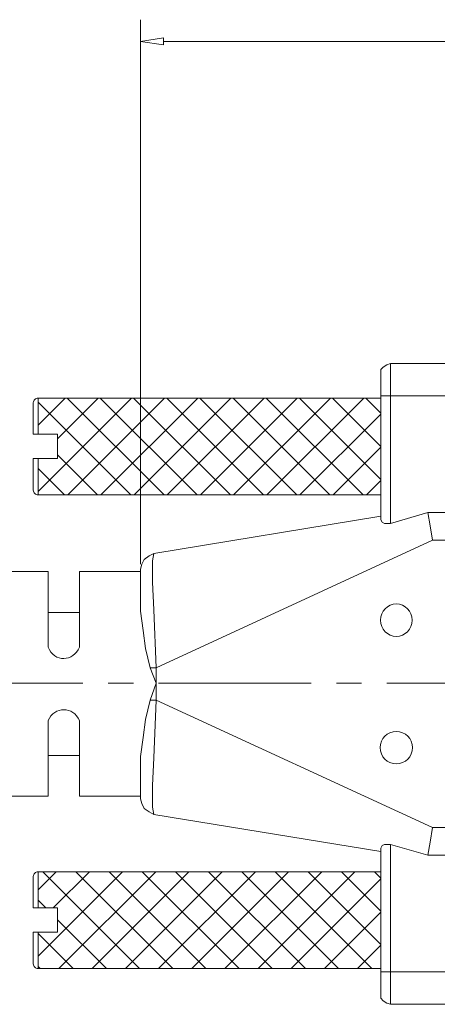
# Model space of a CAD drawing. Header units: millimetres. Extents: x -11 to 661, y -103 to 290.
# Tile 10 of 14: x 592 to 606, y -89 to -56. Entities that reach past the tile are written whole.
import ezdxf

# ---------------------------------------------------------------- set-up
doc = ezdxf.new("R2010")
doc.units = ezdxf.units.MM
doc.header["$LTSCALE"] = 23.749
doc.layers.get('0').update_dxf_attribs({"linetype": 'CONTINUOUS'})
doc.layers.add('HATCH', color=7, linetype='CONTINUOUS')

msp = doc.modelspace()

# ---------------------------------------------------------------- hatches: boundary and pattern name
at = {"layer": 'HATCH', "lineweight": 0}
h = msp.add_hatch(dxfattribs=at)
h.set_pattern_fill('ANSI37', color=256, scale=0.25)
h.paths.add_polyline_path([(604.469, -68.509), (596.341, -68.509), (596.341, -71.786), (604.469, -71.786)])
h.paths.add_polyline_path([(592.872, -68.509), (592.872, -69.736), (593.531, -69.736), (593.531, -69.798), (593.531, -69.983), (593.531, -70.312), (593.531, -70.497), (593.531, -70.559), (592.872, -70.559), (592.872, -71.786), (596.341, -71.786), (596.341, -68.509), (592.872, -68.509)])
h = msp.add_hatch(dxfattribs=at)
h.set_pattern_fill('ANSI37', color=256, scale=0.25)
h.paths.add_polyline_path([(604.469, -87.798), (596.341, -87.798), (596.341, -84.522), (604.469, -84.522)])
h.paths.add_polyline_path([(592.872, -87.798), (592.872, -86.571), (593.531, -86.571), (593.531, -86.509), (593.531, -86.324), (593.531, -85.995), (593.531, -85.81), (593.531, -85.748), (592.872, -85.748), (592.872, -84.522), (596.341, -84.522), (596.341, -87.798), (592.872, -87.798)])

# ---------------------------------------------------------------- linework, layer by layer
at = {"color": 0, "linetype": 'Continuous', "lineweight": 0}
for p, q in [((604.469, -68.509), (592.872, -68.509)), ((604.469, -68.509), (604.469, -68.539)), ((604.469, -68.539), (604.469, -68.64)), ((604.469, -68.64), (604.469, -68.725)), ((604.469, -68.725), (604.469, -68.852)), ((604.469, -68.852), (604.469, -68.919)), ((604.469, -68.919), (604.469, -69.051)), ((604.469, -69.051), (604.469, -69.143)), ((604.469, -69.143), (604.469, -69.318)), ((604.469, -69.318), (604.469, -69.485)), ((604.469, -69.485), (604.469, -69.533)), ((604.469, -69.533), (604.469, -69.798)), ((592.708, -69.736), (593.531, -69.736)), ((593.531, -69.798), (593.531, -69.736)), ((593.531, -69.983), (593.531, -69.798)), ((604.469, -69.798), (604.469, -69.983)), ((593.531, -70.312), (593.531, -69.983)), ((604.469, -69.983), (604.469, -70.312)), ((592.708, -70.559), (593.531, -70.559)), ((593.531, -70.497), (593.531, -70.312)), ((593.531, -70.497), (593.531, -70.559)), ((604.469, -70.312), (604.469, -70.497)), ((604.469, -70.497), (604.469, -70.762)), ((604.469, -70.762), (604.469, -70.81)), ((604.469, -70.81), (604.469, -70.977)), ((604.469, -70.977), (604.469, -71.152)), ((604.469, -71.152), (604.469, -71.244)), ((604.469, -71.244), (604.469, -71.376)), ((604.469, -71.376), (604.469, -71.443)), ((604.469, -71.443), (604.469, -71.57)), ((592.872, -71.786), (604.469, -71.786)), ((604.469, -71.57), (604.469, -71.655)), ((604.469, -71.655), (604.469, -71.756)), ((604.469, -71.756), (604.469, -71.786)), ((592.872, -84.522), (604.469, -84.522)), ((592.708, -85.748), (593.531, -85.748)), ((593.531, -85.81), (593.531, -85.748)), ((593.531, -85.81), (593.531, -85.995)), ((593.531, -85.995), (593.531, -86.324)), ((593.531, -86.324), (593.531, -86.509)), ((593.531, -86.509), (593.531, -86.571)), ((592.708, -86.571), (593.531, -86.571)), ((604.469, -87.798), (592.872, -87.798))]:
    msp.add_line(p, q, dxfattribs=at)
at = {"lineweight": 0}
for p, q in [((592.872, -68.509), (592.872, -69.736)), ((592.708, -68.666), (592.708, -69.736)), ((592.708, -71.629), (592.708, -70.559)), ((592.872, -70.559), (592.872, -71.786)), ((592.872, -85.748), (592.872, -84.522)), ((592.708, -84.678), (592.708, -85.748)), ((592.708, -87.641), (592.708, -86.571)), ((592.872, -87.798), (592.872, -86.571))]:
    msp.add_line(p, q, dxfattribs=at)
at = {"color": 0, "lineweight": 0}
for points in [[(596.341, -73.602), (596.341, -55.72)], [(596.341, -74.13), (596.341, -55.924)], [(621.538, -56.452), (597.114, -56.452)], [(604.795, -67.343), (604.673, -67.384), (604.551, -67.465), (604.469, -67.547), (604.469, -67.669)], [(621.985, -67.343), (604.795, -67.343)], [(604.795, -67.343), (604.795, -72.749)], [(604.469, -67.669), (604.469, -72.627)], [(604.469, -68.441), (622.31, -68.441)], [(604.469, -72.505), (596.789, -73.765)], [(606.054, -72.383), (604.795, -72.749)], [(621.985, -72.383), (606.054, -72.383)], [(606.054, -72.383), (606.136, -72.83), (606.217, -73.317)], [(604.795, -72.749), (604.591, -72.749), (604.51, -72.708), (604.469, -72.627)], [(606.217, -73.317), (596.87, -77.625), (596.667, -77.625)], [(622.31, -73.317), (606.217, -73.317)], [(596.789, -73.765), (596.626, -73.846), (596.463, -73.968), (596.382, -74.13), (596.341, -74.293)], [(596.87, -77.625), (596.789, -75.675), (596.748, -74.74), (596.748, -74.252), (596.748, -74.008), (596.789, -73.765)], [(593.212, -76.772), (593.212, -74.374)], [(594.269, -76.772), (594.269, -74.374)], [(596.341, -75.065), (596.341, -74.293)], [(596.341, -75.065), (596.341, -75.715), (596.423, -76.365), (596.504, -76.975), (596.667, -77.625)], [(594.269, -75.756), (593.212, -75.756)], [(596.667, -77.625), (596.87, -78.154)], [(596.87, -78.723), (596.87, -77.625)], [(596.87, -78.154), (596.667, -78.723)], [(596.667, -78.723), (596.504, -79.373), (596.423, -79.982), (596.341, -80.633), (596.341, -81.283)], [(596.667, -78.723), (596.87, -78.723)], [(596.789, -82.583), (596.748, -82.34), (596.748, -82.096), (596.748, -81.608), (596.789, -80.673), (596.87, -78.723)], [(596.87, -78.723), (606.217, -83.03)], [(593.212, -81.974), (593.212, -79.576)], [(594.269, -81.974), (594.269, -79.576)], [(594.269, -80.592), (593.212, -80.592)], [(596.341, -82.055), (596.341, -81.283)], [(596.341, -82.055), (596.382, -82.218), (596.463, -82.38), (596.626, -82.502), (596.789, -82.583)], [(596.789, -82.583), (604.469, -83.843)], [(606.054, -83.965), (606.136, -83.518), (606.217, -83.03)], [(606.217, -83.03), (622.31, -83.03)], [(604.469, -83.721), (604.51, -83.64), (604.591, -83.599), (604.795, -83.599)], [(604.469, -83.721), (604.469, -88.679)], [(604.795, -83.599), (604.795, -89.005)], [(604.795, -83.599), (606.054, -83.965)], [(606.054, -83.965), (621.985, -83.965)], [(604.469, -87.907), (622.31, -87.907)], [(604.469, -88.679), (604.469, -88.801), (604.551, -88.883), (604.673, -88.964), (604.795, -89.005)], [(604.795, -89.005), (621.985, -89.005)]]:
    msp.add_lwpolyline(points, dxfattribs=at)
for points in [[(597.114, -56.33), (597.114, -56.574), (596.341, -56.452)], [(593.212, -74.374), (589.311, -74.374)], [(596.341, -74.374), (594.269, -74.374)], [(593.212, -81.974), (589.311, -81.974)], [(596.341, -81.974), (594.269, -81.974)]]:
    msp.add_lwpolyline(points, close=True, dxfattribs=at)
at = {"color": 1, "lineweight": 0}
for points in [[(594.391, -78.154), (589.229, -78.154)], [(596.098, -78.154), (595.244, -78.154)], [(602.112, -78.154), (596.951, -78.154)], [(603.819, -78.154), (602.966, -78.154)], [(609.834, -78.154), (604.673, -78.154)]]:
    msp.add_lwpolyline(points, dxfattribs=at)
at = {"color": 0, "lineweight": 0}
for centre, major_axis, ratio in [((604.991, -76.02), (0, -0.549), 0.969815), ((604.992, -80.328), (0.549, 0), 0.998856)]:
    msp.add_ellipse(centre, major_axis=major_axis, ratio=ratio, start_param=0, end_param=6.283185, dxfattribs=at)
at = {"color": 0, "linetype": 'Continuous', "lineweight": 0}
for points in [[(592.708, -68.666), (592.71, -68.624), (592.729, -68.584), (592.789, -68.526), (592.83, -68.509), (592.872, -68.509)], [(592.708, -71.629), (592.71, -71.671), (592.729, -71.711), (592.789, -71.769), (592.83, -71.786), (592.872, -71.786)], [(592.708, -84.678), (592.71, -84.636), (592.729, -84.596), (592.789, -84.538), (592.83, -84.522), (592.872, -84.522)], [(592.708, -87.641), (592.71, -87.683), (592.729, -87.724), (592.789, -87.781), (592.83, -87.798), (592.872, -87.798)]]:
    msp.add_open_spline(points, degree=3, knots=[0, 0, 0, 0, 0.5, 0.5, 1, 1, 1, 1], dxfattribs=at)
at = {"color": 0, "lineweight": 0}
for points in [[(593.212, -76.772), (593.212, -76.772), (593.212, -76.934), (593.212, -76.934), (593.415, -77.463), (594.066, -77.422), (594.269, -76.934), (594.269, -76.934), (594.269, -76.772), (594.269, -76.772)], [(594.269, -79.576), (594.269, -79.576), (594.269, -79.413), (594.269, -79.413), (594.066, -78.926), (593.415, -78.926), (593.212, -79.413), (593.212, -79.413), (593.212, -79.576), (593.212, -79.576)]]:
    msp.add_open_spline(points, degree=3, knots=[0, 0, 0, 0, 1, 1, 1, 2, 2, 2, 3, 3, 3, 3], dxfattribs=at)

doc.saveas('drawing.dxf')
